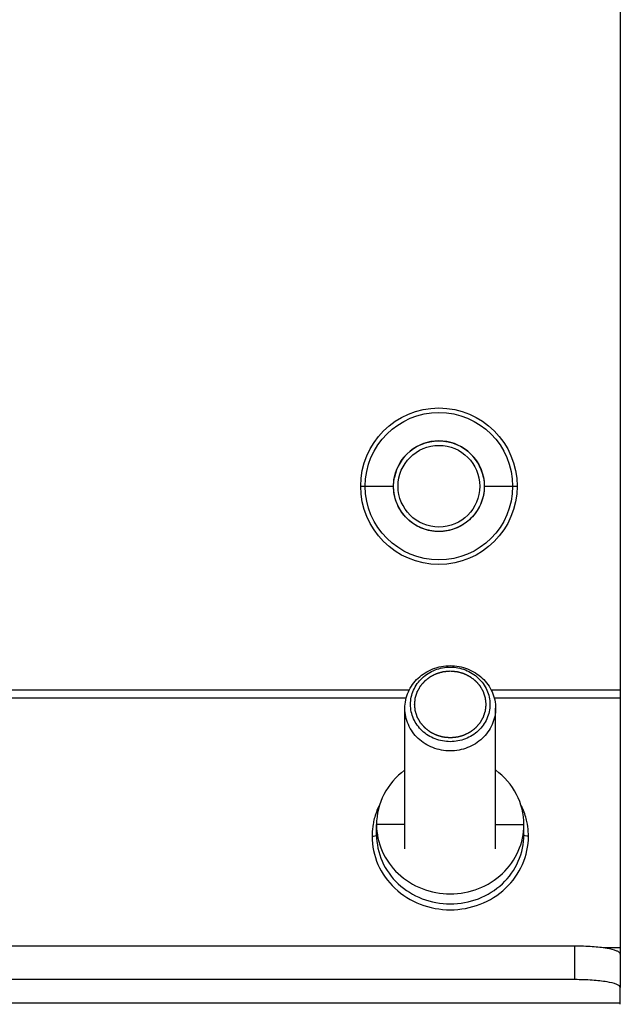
# Model space of a CAD drawing. Header units: millimetres. Extents: x 0 to 841, y 0 to 594.
# Tile 58 of 127: x 539 to 552, y 218 to 240. Entities that reach past the tile are written whole.
import ezdxf

# ---------------------------------------------------------------- set-up
doc = ezdxf.new("R2010")
doc.units = ezdxf.units.MM
doc.header["$LTSCALE"] = 46.255
doc.layers.get('0').update_dxf_attribs({"linetype": 'CONTINUOUS'})
doc.layers.add('CHAMFERS', color=7, linetype='CONTINUOUS')
doc.layers.add('ROUNDS', color=7, linetype='CONTINUOUS')

msp = doc.modelspace()

# ---------------------------------------------------------------- linework, layer by layer
at = {"color": 9, "linetype": 'CONTINUOUS'}
for p, q in [((546.4387, 229.8241), (547.1637, 229.8241)), ((549.1637, 229.8241), (549.8887, 229.8241)), ((547.5104, 225.3241), (537.817, 225.3241)), ((547.4463, 225.1531), (537.8811, 225.1531)), ((552.1637, 225.3241), (549.317, 225.3241)), ((552.1637, 225.1531), (549.3811, 225.1531)), ((547.4137, 222.363), (546.7887, 222.363)), ((549.4137, 222.363), (550.0387, 222.363)), ((551.1637, 218.9452), (551.1637, 219.6838)), ((552.1637, 219.645), (551.7842, 219.645)), ((552.1637, 218.4243), (516.1637, 218.4243))]:
    msp.add_line(p, q, dxfattribs=at)
at = {"color": 7, "linetype": 'CONTINUOUS'}
for p, q in [((552.1637, 225.3241), (552.1637, 218.7716)), ((547.4137, 221.8329), (547.4137, 224.9281)), ((549.4137, 221.8329), (549.4137, 224.9281)), ((546.7887, 222.1407), (546.7887, 222.363)), ((550.0387, 222.1407), (550.0387, 222.363)), ((551.1637, 219.6838), (517.1637, 219.6838))]:
    msp.add_line(p, q, dxfattribs=at)
at = {"color": 3, "linetype": 'CONTINUOUS'}
for p, q in [((551.1637, 218.9452), (517.1637, 218.9452)), ((552.1637, 218.4015), (552.1637, 218.7716))]:
    msp.add_line(p, q, dxfattribs=at)
at = {"color": 9, "linetype": 'CONTINUOUS'}
msp.add_circle((548.1637, 229.8241), 1.725, dxfattribs=at)
at = {"color": 7, "linetype": 'CONTINUOUS'}
msp.add_circle((548.1637, 229.8241), 1.625, dxfattribs=at)
msp.add_arc((548.1637, 229.8241), 1, 11.16883, 168.83117, dxfattribs=at)
at = {"color": 9, "linetype": 'CONTINUOUS'}
for centre, radius, start, end in [((548.2467, 222.0981), 1.5591, 154.1767, 165.27284), ((548.5807, 222.0981), 1.5591, 14.72716, 25.8233), ((548.2212, 222.1055), 1.5326, 169.94124, 178.22473), ((548.2247, 222.105), 1.536, 165.31436, 169.94532), ((548.6027, 222.105), 1.536, 10.05468, 14.68564), ((548.6062, 222.1055), 1.5326, 1.77527, 10.05876), ((548.2018, 222.1065), 1.5132, 178.23834, 179.99908), ((548.6255, 222.1065), 1.5132, 0.00092, 1.76166)]:
    msp.add_arc(centre, radius, start, end, dxfattribs=at)
at = {"color": 7, "linetype": 'CONTINUOUS'}
for points, knots in [([(547.1637, 229.8241), (547.1638, 229.8864), (547.1697, 229.9508), (547.182, 230.0145), (547.1826, 230.0178)], [0, 0, 0, 0, 0.9478696, 1, 1, 1, 1]), ([(549.1448, 230.0178), (549.1454, 230.0145), (549.1576, 229.9508), (549.1636, 229.8864), (549.1637, 229.8241)], [0, 0, 0, 0, 0.0521304, 1, 1, 1, 1]), ([(547.4081, 223.5625), (547.2201, 223.4234), (546.9038, 223.0609), (546.7887, 222.5918), (546.7887, 222.363)], [0, 0, 0, 0, 0.505481, 1, 1, 1, 1]), ([(550.0387, 222.363), (550.0387, 222.5918), (549.9236, 223.0609), (549.6073, 223.4234), (549.4193, 223.5625)], [0, 0, 0, 0, 0.494519, 1, 1, 1, 1]), ([(546.7887, 222.363), (546.7887, 222.1639), (546.8752, 221.7574), (547.2405, 221.25), (547.7808, 220.9138), (548.4137, 220.7968), (549.0466, 220.9138), (549.5869, 221.25), (549.9521, 221.7574), (550.0387, 222.1639), (550.0387, 222.363)], [0, 0, 0, 0, 0.1214021, 0.2449245, 0.3714319, 0.5, 0.6285681, 0.7550755, 0.8785979, 1, 1, 1, 1]), ([(552.1637, 219.5102), (552.1637, 219.5232), (552.1392, 219.5543), (552.0403, 219.5993), (551.837, 219.6438), (551.5282, 219.6762), (551.2913, 219.6838), (551.1637, 219.6838)], [0, 0, 0, 0, 0.0375091, 0.100686, 0.3164815, 0.631057, 1, 1, 1, 1])]:
    msp.add_open_spline(points, degree=3, knots=knots, dxfattribs=at)
msp.add_open_spline([(549.1637, 229.8241), (549.1636, 229.7618), (549.1523, 229.6396), (549.1015, 229.4607), (549.0188, 229.2947), (548.9069, 229.1466), (548.7698, 229.0215), (548.612, 228.9238), (548.4389, 228.8568), (548.2565, 228.8227), (548.0709, 228.8227), (547.8885, 228.8568), (547.7154, 228.9238), (547.5576, 229.0215), (547.4205, 229.1466), (547.3086, 229.2947), (547.2259, 229.4607), (547.1751, 229.6396), (547.1638, 229.7618), (547.1637, 229.8241)], degree=3, dxfattribs=at)
at = {"color": 2, "linetype": 'CONTINUOUS'}
for points in [[(548.4137, 224.276), (548.401, 224.2772), (548.3819, 224.2789), (548.3565, 224.2813), (548.3375, 224.283), (548.3184, 224.2848), (548.3025, 224.2862), (548.2898, 224.2874), (548.2819, 224.2881), (548.2755, 224.2887), (548.2707, 224.2892), (548.2668, 224.2895), (548.264, 224.2898), (548.2624, 224.29), (548.2612, 224.29), (548.2601, 224.2904), (548.2585, 224.2908), (548.2559, 224.2916), (548.2521, 224.2926), (548.2475, 224.2939), (548.2414, 224.2957), (548.2337, 224.2978), (548.2215, 224.3013), (548.2062, 224.3056), (548.1879, 224.3108), (548.1696, 224.3161), (548.1543, 224.3204), (548.1421, 224.3239), (548.1344, 224.326), (548.1283, 224.3278), (548.1237, 224.3291), (548.1199, 224.3301), (548.1172, 224.3309), (548.1157, 224.3313), (548.1145, 224.3316), (548.1135, 224.3322), (548.1121, 224.3329), (548.1096, 224.3341), (548.1061, 224.3359), (548.1019, 224.338), (548.0962, 224.3408), (548.0892, 224.3443), (548.0779, 224.35), (548.0638, 224.357), (548.0469, 224.3654), (548.03, 224.3739), (548.0159, 224.3809), (548.0046, 224.3866), (547.9976, 224.3901), (547.992, 224.3929), (547.9877, 224.395), (547.9842, 224.3968), (547.9817, 224.398), (547.9803, 224.3987), (547.9792, 224.3992), (547.9783, 224.4), (547.9771, 224.4009), (547.9749, 224.4026), (547.9717, 224.405), (547.968, 224.4079), (547.9629, 224.4118), (547.9567, 224.4166), (547.9466, 224.4244), (547.934, 224.434), (547.9189, 224.4456), (547.9039, 224.4572), (547.8913, 224.4669), (547.8812, 224.4746), (547.875, 224.4795), (547.8699, 224.4834), (547.8662, 224.4862), (547.863, 224.4887), (547.8608, 224.4904), (547.8596, 224.4913), (547.8586, 224.492), (547.8579, 224.4929), (547.8568, 224.4941), (547.8551, 224.4961), (547.8525, 224.499), (547.8495, 224.5025), (547.8454, 224.5071), (547.8404, 224.5129), (547.8323, 224.5222), (547.8221, 224.5338), (547.81, 224.5477), (547.7978, 224.5616), (547.7877, 224.5732), (547.7796, 224.5824), (547.7745, 224.5882), (547.7705, 224.5929), (547.7674, 224.5963), (547.7649, 224.5992), (547.7631, 224.6013), (547.7621, 224.6024), (547.7613, 224.6033), (547.7608, 224.6043), (547.76, 224.6056), (547.7587, 224.6079), (547.7568, 224.6112), (547.7546, 224.6152), (547.7516, 224.6205), (547.7478, 224.6271), (547.7418, 224.6377), (547.7342, 224.6509), (547.7252, 224.6667), (547.7161, 224.6826), (547.7086, 224.6958), (547.7025, 224.7064), (547.6988, 224.713), (547.6958, 224.7183), (547.6935, 224.7222), (547.6916, 224.7256), (547.6903, 224.7279), (547.6896, 224.7292), (547.6889, 224.7302), (547.6886, 224.7313), (547.6881, 224.7327), (547.6873, 224.7352), (547.6862, 224.7388), (547.6848, 224.7431), (547.6829, 224.7488), (547.6806, 224.756), (547.6768, 224.7675), (547.6722, 224.7818), (547.6666, 224.799), (547.661, 224.8162), (547.6563, 224.8306), (547.6526, 224.842), (547.6502, 224.8492), (547.6484, 224.8549), (547.647, 224.8592), (547.6458, 224.8628), (547.645, 224.8653), (547.6445, 224.8668), (547.6441, 224.8678), (547.6441, 224.869), (547.6439, 224.8705), (547.6436, 224.8732), (547.6432, 224.877), (547.6427, 224.8815), (547.6421, 224.8876), (547.6413, 224.8952), (547.64, 224.9073), (547.6384, 224.9225), (547.6364, 224.9408), (547.6345, 224.959), (547.6329, 224.9742), (547.6316, 224.9863), (547.6308, 224.9939), (547.6301, 225), (547.6297, 225.0045), (547.6293, 225.0083), (547.629, 225.011), (547.6288, 225.0125), (547.6286, 225.0137), (547.6288, 225.0148), (547.629, 225.0163), (547.6292, 225.0189), (547.6296, 225.0226), (547.6301, 225.0271), (547.6307, 225.0331), (547.6315, 225.0405), (547.6327, 225.0525), (547.6343, 225.0674), (547.6362, 225.0853), (547.638, 225.1032), (547.6396, 225.1181), (547.6408, 225.1301), (547.6416, 225.1375), (547.6422, 225.1435), (547.6427, 225.148), (547.6431, 225.1517), (547.6434, 225.1543), (547.6435, 225.1558), (547.6436, 225.1569), (547.644, 225.158), (547.6444, 225.1594), (547.6453, 225.162), (547.6464, 225.1655), (547.6478, 225.1699), (547.6496, 225.1756), (547.6519, 225.1828), (547.6556, 225.1943), (547.6602, 225.2086), (547.6658, 225.2258), (547.6713, 225.2431), (547.6759, 225.2574), (547.6796, 225.2689), (547.6819, 225.2761), (547.6838, 225.2818), (547.6852, 225.2861), (547.6863, 225.2897), (547.6871, 225.2922), (547.6876, 225.2937), (547.6879, 225.2948), (547.6885, 225.2957), (547.6892, 225.2971), (547.6906, 225.2994), (547.6924, 225.3027), (547.6947, 225.3067), (547.6977, 225.312), (547.7014, 225.3186), (547.7074, 225.3292), (547.7149, 225.3424), (547.7239, 225.3583), (547.7329, 225.3742), (547.7404, 225.3874), (547.7464, 225.398), (547.7501, 225.4047), (547.7531, 225.41), (547.7554, 225.4139), (547.7572, 225.4172), (547.7585, 225.4196), (547.7593, 225.4209), (547.7598, 225.4219), (547.7606, 225.4227), (547.7616, 225.4239), (547.7635, 225.426), (547.766, 225.429), (547.7691, 225.4325), (547.7732, 225.4372), (547.7784, 225.4431), (547.7866, 225.4526), (547.7969, 225.4644), (547.8092, 225.4786), (547.8216, 225.4927), (547.8319, 225.5045), (547.8401, 225.514), (547.8452, 225.5199), (547.8494, 225.5246), (547.8524, 225.5282), (547.855, 225.5311), (547.8568, 225.5332), (547.8579, 225.5344), (547.8586, 225.5353), (547.8596, 225.536), (547.8608, 225.5369), (547.8629, 225.5386), (547.866, 225.541), (547.8697, 225.5438), (547.8746, 225.5476), (547.8808, 225.5524), (547.8907, 225.56), (547.903, 225.5695), (547.9178, 225.5809), (547.9326, 225.5924), (547.9449, 225.6019), (547.9548, 225.6095), (547.961, 225.6143), (547.9659, 225.6181), (547.9696, 225.6209), (547.9727, 225.6233), (547.9748, 225.625), (547.9761, 225.6259), (547.977, 225.6267), (547.9781, 225.6272), (547.9795, 225.6279), (547.9819, 225.6291), (547.9854, 225.6309), (547.9897, 225.633), (547.9953, 225.6359), (548.0023, 225.6394), (548.0136, 225.6451), (548.0276, 225.6521), (548.0445, 225.6607), (548.0614, 225.6692), (548.0755, 225.6762), (548.0867, 225.6819), (548.0937, 225.6855), (548.0994, 225.6883), (548.1036, 225.6904), (548.1071, 225.6922), (548.1096, 225.6934), (548.111, 225.6941), (548.112, 225.6947), (548.1132, 225.695), (548.1147, 225.6954), (548.1174, 225.6962), (548.1212, 225.6973), (548.1258, 225.6986), (548.1319, 225.7004), (548.1395, 225.7026), (548.1517, 225.7061), (548.167, 225.7105), (548.1853, 225.7157), (548.2036, 225.721), (548.2189, 225.7254), (548.2311, 225.7289), (548.2387, 225.7311), (548.2448, 225.7328), (548.2494, 225.7341), (548.2532, 225.7352), (548.2559, 225.736), (548.2574, 225.7364), (548.2585, 225.7368), (548.2597, 225.7369), (548.2614, 225.737), (548.2642, 225.7373), (548.2682, 225.7377), (548.2731, 225.7381), (548.2795, 225.7387), (548.2876, 225.7395), (548.3006, 225.7407), (548.3167, 225.7422), (548.3361, 225.744), (548.3555, 225.7459), (548.3814, 225.7483), (548.4008, 225.7501), (548.4137, 225.7513)], [(548.4137, 225.7513), (548.4264, 225.7501), (548.4455, 225.7484), (548.4709, 225.746), (548.4899, 225.7443), (548.509, 225.7425), (548.5249, 225.7411), (548.5376, 225.7399), (548.5455, 225.7392), (548.5519, 225.7386), (548.5566, 225.7381), (548.5606, 225.7378), (548.5634, 225.7375), (548.565, 225.7374), (548.5662, 225.7373), (548.5673, 225.7369), (548.5688, 225.7365), (548.5715, 225.7357), (548.5753, 225.7347), (548.5799, 225.7334), (548.586, 225.7316), (548.5937, 225.7295), (548.6059, 225.726), (548.6212, 225.7217), (548.6395, 225.7165), (548.6578, 225.7113), (548.6731, 225.7069), (548.6853, 225.7035), (548.693, 225.7013), (548.6991, 225.6996), (548.7037, 225.6983), (548.7075, 225.6972), (548.7102, 225.6964), (548.7117, 225.696), (548.7129, 225.6957), (548.7139, 225.6951), (548.7153, 225.6944), (548.7178, 225.6932), (548.7213, 225.6914), (548.7255, 225.6893), (548.7312, 225.6865), (548.7382, 225.683), (548.7495, 225.6773), (548.7636, 225.6703), (548.7805, 225.6619), (548.7974, 225.6534), (548.8115, 225.6464), (548.8227, 225.6407), (548.8298, 225.6372), (548.8354, 225.6344), (548.8397, 225.6323), (548.8432, 225.6305), (548.8456, 225.6293), (548.847, 225.6286), (548.8481, 225.6281), (548.849, 225.6273), (548.8503, 225.6264), (548.8525, 225.6247), (548.8556, 225.6223), (548.8594, 225.6194), (548.8644, 225.6155), (548.8707, 225.6107), (548.8808, 225.6029), (548.8934, 225.5933), (548.9084, 225.5817), (548.9235, 225.5701), (548.9361, 225.5604), (548.9461, 225.5527), (548.9524, 225.5478), (548.9575, 225.544), (548.9612, 225.5411), (548.9644, 225.5386), (548.9666, 225.537), (548.9678, 225.536), (548.9688, 225.5353), (548.9695, 225.5344), (548.9706, 225.5332), (548.9723, 225.5312), (548.9749, 225.5283), (548.9779, 225.5248), (548.9819, 225.5202), (548.987, 225.5144), (548.9951, 225.5051), (549.0052, 225.4935), (549.0174, 225.4796), (549.0295, 225.4657), (549.0397, 225.4541), (549.0478, 225.4449), (549.0528, 225.4391), (549.0569, 225.4344), (549.0599, 225.431), (549.0625, 225.4281), (549.0643, 225.426), (549.0652, 225.4249), (549.0661, 225.424), (549.0666, 225.423), (549.0673, 225.4217), (549.0686, 225.4194), (549.0705, 225.4161), (549.0728, 225.4121), (549.0758, 225.4068), (549.0796, 225.4002), (549.0856, 225.3896), (549.0932, 225.3764), (549.1022, 225.3606), (549.1113, 225.3447), (549.1188, 225.3315), (549.1248, 225.3209), (549.1286, 225.3143), (549.1316, 225.309), (549.1339, 225.3051), (549.1358, 225.3018), (549.1371, 225.2994), (549.1378, 225.2981), (549.1385, 225.2972), (549.1387, 225.2961), (549.1392, 225.2946), (549.14, 225.2921), (549.1412, 225.2885), (549.1426, 225.2842), (549.1445, 225.2785), (549.1468, 225.2713), (549.1505, 225.2598), (549.1552, 225.2455), (549.1608, 225.2283), (549.1664, 225.2111), (549.1711, 225.1967), (549.1748, 225.1853), (549.1771, 225.1781), (549.179, 225.1724), (549.1804, 225.1681), (549.1816, 225.1645), (549.1824, 225.162), (549.1828, 225.1605), (549.1833, 225.1595), (549.1833, 225.1583), (549.1835, 225.1568), (549.1838, 225.1541), (549.1842, 225.1503), (549.1847, 225.1458), (549.1853, 225.1397), (549.1861, 225.1321), (549.1874, 225.12), (549.189, 225.1048), (549.1909, 225.0866), (549.1929, 225.0683), (549.1945, 225.0531), (549.1958, 225.041), (549.1966, 225.0334), (549.1972, 225.0273), (549.1977, 225.0228), (549.1981, 225.019), (549.1984, 225.0163), (549.1986, 225.0148), (549.1988, 225.0136), (549.1986, 225.0125), (549.1984, 225.011), (549.1981, 225.0084), (549.1978, 225.0047), (549.1973, 225.0002), (549.1967, 224.9943), (549.1959, 224.9868), (549.1946, 224.9748), (549.1931, 224.9599), (549.1912, 224.942), (549.1893, 224.9241), (549.1878, 224.9092), (549.1865, 224.8972), (549.1858, 224.8898), (549.1851, 224.8838), (549.1847, 224.8793), (549.1843, 224.8756), (549.184, 224.873), (549.1838, 224.8715), (549.1838, 224.8704), (549.1834, 224.8693), (549.1829, 224.8679), (549.1821, 224.8654), (549.181, 224.8618), (549.1796, 224.8575), (549.1777, 224.8517), (549.1754, 224.8445), (549.1718, 224.833), (549.1671, 224.8187), (549.1616, 224.8015), (549.1561, 224.7842), (549.1515, 224.7699), (549.1478, 224.7584), (549.1455, 224.7512), (549.1436, 224.7455), (549.1422, 224.7412), (549.1411, 224.7376), (549.1403, 224.7351), (549.1398, 224.7336), (549.1395, 224.7325), (549.1389, 224.7316), (549.1382, 224.7302), (549.1368, 224.7279), (549.135, 224.7246), (549.1327, 224.7206), (549.1297, 224.7153), (549.126, 224.7087), (549.12, 224.6981), (549.1125, 224.6849), (549.1035, 224.669), (549.0945, 224.6531), (549.087, 224.6399), (549.081, 224.6293), (549.0773, 224.6227), (549.0743, 224.6174), (549.072, 224.6134), (549.0702, 224.6101), (549.0689, 224.6078), (549.0681, 224.6064), (549.0676, 224.6054), (549.0667, 224.6046), (549.0657, 224.6034), (549.0639, 224.6013), (549.0614, 224.5984), (549.0583, 224.5948), (549.0542, 224.5901), (549.049, 224.5842), (549.0408, 224.5747), (549.0305, 224.5629), (549.0182, 224.5487), (549.0058, 224.5346), (548.9955, 224.5228), (548.9873, 224.5133), (548.9821, 224.5074), (548.978, 224.5027), (548.9749, 224.4991), (548.9724, 224.4962), (548.9706, 224.4941), (548.9695, 224.4929), (548.9688, 224.492), (548.9678, 224.4913), (548.9666, 224.4904), (548.9645, 224.4887), (548.9614, 224.4863), (548.9577, 224.4835), (548.9527, 224.4797), (548.9466, 224.4749), (548.9367, 224.4673), (548.9244, 224.4578), (548.9096, 224.4464), (548.8948, 224.4349), (548.8824, 224.4254), (548.8726, 224.4178), (548.8664, 224.413), (548.8615, 224.4092), (548.8578, 224.4064), (548.8547, 224.404), (548.8525, 224.4023), (548.8513, 224.4014), (548.8504, 224.4006), (548.8493, 224.4002), (548.8479, 224.3994), (548.8455, 224.3982), (548.8419, 224.3964), (548.8377, 224.3943), (548.8321, 224.3915), (548.8251, 224.3879), (548.8138, 224.3822), (548.7998, 224.3752), (548.7829, 224.3667), (548.766, 224.3582), (548.7519, 224.3511), (548.7407, 224.3454), (548.7336, 224.3419), (548.728, 224.339), (548.7238, 224.3369), (548.7203, 224.3351), (548.7178, 224.3339), (548.7164, 224.3332), (548.7154, 224.3326), (548.7142, 224.3323), (548.7127, 224.3319), (548.71, 224.3311), (548.7062, 224.33), (548.7016, 224.3287), (548.6955, 224.3269), (548.6879, 224.3247), (548.6757, 224.3212), (548.6604, 224.3169), (548.6421, 224.3116), (548.6238, 224.3063), (548.6085, 224.3019), (548.5963, 224.2984), (548.5887, 224.2962), (548.5826, 224.2945), (548.578, 224.2932), (548.5742, 224.2921), (548.5715, 224.2913), (548.57, 224.2909), (548.5689, 224.2905), (548.5676, 224.2905), (548.566, 224.2903), (548.5632, 224.29), (548.5592, 224.2896), (548.5543, 224.2892), (548.5478, 224.2886), (548.5398, 224.2878), (548.5268, 224.2866), (548.5107, 224.2851), (548.4913, 224.2833), (548.4719, 224.2815), (548.446, 224.279), (548.4266, 224.2772), (548.4137, 224.276)]]:
    msp.add_open_spline(points, degree=3, knots=[0, 0, 0, 0, 0.015625, 0.0234375, 0.03125, 0.0390625, 0.046875, 0.0507812, 0.0546875, 0.0566406, 0.0585938, 0.0605469, 0.0615234, 0.0620117, 0.0625, 0.0629883, 0.0634766, 0.0644531, 0.0664062, 0.0683594, 0.0703125, 0.0742188, 0.078125, 0.0859375, 0.09375, 0.1015625, 0.109375, 0.1132812, 0.1171875, 0.1191406, 0.1210938, 0.1230469, 0.1240234, 0.1245117, 0.125, 0.1254883, 0.1259766, 0.1269531, 0.1289062, 0.1308594, 0.1328125, 0.1367188, 0.140625, 0.1484375, 0.15625, 0.1640625, 0.171875, 0.1757812, 0.1796875, 0.1816406, 0.1835938, 0.1855469, 0.1865234, 0.1870117, 0.1875, 0.1879883, 0.1884766, 0.1894531, 0.1914062, 0.1933594, 0.1953125, 0.1992188, 0.203125, 0.2109375, 0.21875, 0.2265625, 0.234375, 0.2382812, 0.2421875, 0.2441406, 0.2460938, 0.2480469, 0.2490234, 0.2495117, 0.25, 0.2504883, 0.2509766, 0.2519531, 0.2539062, 0.2558594, 0.2578125, 0.2617188, 0.265625, 0.2734375, 0.28125, 0.2890625, 0.296875, 0.3007812, 0.3046875, 0.3066406, 0.3085938, 0.3105469, 0.3115234, 0.3120117, 0.3125, 0.3129883, 0.3134766, 0.3144531, 0.3164062, 0.3183594, 0.3203125, 0.3242188, 0.328125, 0.3359375, 0.34375, 0.3515625, 0.359375, 0.3632812, 0.3671875, 0.3691406, 0.3710938, 0.3730469, 0.3740234, 0.3745117, 0.375, 0.3754883, 0.3759766, 0.3769531, 0.3789062, 0.3808594, 0.3828125, 0.3867188, 0.390625, 0.3984375, 0.40625, 0.4140625, 0.421875, 0.4257812, 0.4296875, 0.4316406, 0.4335938, 0.4355469, 0.4365234, 0.4370117, 0.4375, 0.4379883, 0.4384766, 0.4394531, 0.4414062, 0.4433594, 0.4453125, 0.4492188, 0.453125, 0.4609375, 0.46875, 0.4765625, 0.484375, 0.4882812, 0.4921875, 0.4941406, 0.4960938, 0.4980469, 0.4990234, 0.4995117, 0.5, 0.5004883, 0.5009766, 0.5019531, 0.5039062, 0.5058594, 0.5078125, 0.5117188, 0.515625, 0.5234375, 0.53125, 0.5390625, 0.546875, 0.5507812, 0.5546875, 0.5566406, 0.5585938, 0.5605469, 0.5615234, 0.5620117, 0.5625, 0.5629883, 0.5634766, 0.5644531, 0.5664062, 0.5683594, 0.5703125, 0.5742188, 0.578125, 0.5859375, 0.59375, 0.6015625, 0.609375, 0.6132812, 0.6171875, 0.6191406, 0.6210938, 0.6230469, 0.6240234, 0.6245117, 0.625, 0.6254883, 0.6259766, 0.6269531, 0.6289062, 0.6308594, 0.6328125, 0.6367188, 0.640625, 0.6484375, 0.65625, 0.6640625, 0.671875, 0.6757812, 0.6796875, 0.6816406, 0.6835938, 0.6855469, 0.6865234, 0.6870117, 0.6875, 0.6879883, 0.6884766, 0.6894531, 0.6914062, 0.6933594, 0.6953125, 0.6992188, 0.703125, 0.7109375, 0.71875, 0.7265625, 0.734375, 0.7382812, 0.7421875, 0.7441406, 0.7460938, 0.7480469, 0.7490234, 0.7495117, 0.75, 0.7504883, 0.7509766, 0.7519531, 0.7539062, 0.7558594, 0.7578125, 0.7617188, 0.765625, 0.7734375, 0.78125, 0.7890625, 0.796875, 0.8007812, 0.8046875, 0.8066406, 0.8085938, 0.8105469, 0.8115234, 0.8120117, 0.8125, 0.8129883, 0.8134766, 0.8144531, 0.8164062, 0.8183594, 0.8203125, 0.8242188, 0.828125, 0.8359375, 0.84375, 0.8515625, 0.859375, 0.8632812, 0.8671875, 0.8691406, 0.8710938, 0.8730469, 0.8740234, 0.8745117, 0.875, 0.8754883, 0.8759766, 0.8769531, 0.8789062, 0.8808594, 0.8828125, 0.8867188, 0.890625, 0.8984375, 0.90625, 0.9140625, 0.921875, 0.9257812, 0.9296875, 0.9316406, 0.9335938, 0.9355469, 0.9365234, 0.9370117, 0.9375, 0.9379883, 0.9384766, 0.9394531, 0.9414062, 0.9433594, 0.9453125, 0.9492188, 0.953125, 0.9609375, 0.96875, 0.9765625, 0.984375, 1, 1, 1, 1], dxfattribs=at)
at = {"color": 9, "linetype": 'CONTINUOUS'}
for points, knots in [([(546.6887, 222.1065), (546.7125, 222.1065), (546.7443, 222.1083), (546.7887, 222.128), (546.7887, 222.1407)], [0, 0, 0, 0, 0.6527812, 1, 1, 1, 1]), ([(546.6887, 222.1065), (546.6887, 221.8951), (546.7806, 221.4636), (547.1683, 220.925), (547.7419, 220.5682), (548.4137, 220.4439), (549.0855, 220.5682), (549.6591, 220.925), (550.0468, 221.4636), (550.1387, 221.8951), (550.1387, 222.1065)], [0, 0, 0, 0, 0.1213953, 0.2449248, 0.3714324, 0.5, 0.6285676, 0.7550752, 0.8786047, 1, 1, 1, 1]), ([(546.7887, 222.1407), (546.7887, 221.9416), (546.8752, 221.5351), (547.2405, 221.0277), (547.7808, 220.6915), (548.4137, 220.5745), (549.0466, 220.6915), (549.5869, 221.0277), (549.9521, 221.5351), (550.0387, 221.9416), (550.0387, 222.1407)], [0, 0, 0, 0, 0.1214021, 0.2449245, 0.3714319, 0.5, 0.6285681, 0.7550755, 0.8785979, 1, 1, 1, 1]), ([(550.1387, 222.1065), (550.1149, 222.1065), (550.083, 222.1083), (550.0387, 222.128), (550.0387, 222.1407)], [0, 0, 0, 0, 0.6527812, 1, 1, 1, 1])]:
    msp.add_open_spline(points, degree=3, knots=knots, dxfattribs=at)
at = {"color": 3, "linetype": 'CONTINUOUS'}
msp.add_open_spline([(552.1637, 218.7716), (552.1637, 218.7846), (552.1392, 218.8157), (552.0403, 218.8607), (551.837, 218.9052), (551.5282, 218.9376), (551.2913, 218.9452), (551.1637, 218.9452)], degree=3, knots=[0, 0, 0, 0, 0.0375091, 0.100686, 0.3164815, 0.631057, 1, 1, 1, 1], dxfattribs=at)
at = {"layer": 'CHAMFERS', "color": 7, "linetype": 'CONTINUOUS'}
for radius in [1, 0.9]:
    msp.add_circle((548.1637, 229.8241), radius, dxfattribs=at)
for points, knots in [([(547.4137, 224.9281), (547.4137, 225.0507), (547.4669, 225.3008), (547.6918, 225.6131), (548.0239, 225.8199), (548.2839, 225.8678), (548.4137, 225.8678)], [0, 0, 0, 0, 0.2427817, 0.4898556, 0.7428752, 1, 1, 1, 1]), ([(548.4137, 224.1914), (548.3001, 224.1914), (548.0726, 224.2334), (547.782, 224.4142), (547.5853, 224.6879), (547.5156, 225.0137), (547.5853, 225.3394), (547.782, 225.6131), (548.0726, 225.7939), (548.3001, 225.8359), (548.4137, 225.8359)], [0, 0, 0, 0, 0.1285627, 0.2550724, 0.3786092, 0.4999999, 0.6213907, 0.7449275, 0.8714372, 1, 1, 1, 1]), ([(548.4137, 225.8678), (548.5435, 225.8678), (548.8035, 225.8199), (549.1356, 225.6131), (549.3604, 225.3008), (549.4137, 225.0507), (549.4137, 224.9281)], [0, 0, 0, 0, 0.2571247, 0.5101443, 0.7572182, 1, 1, 1, 1]), ([(548.4137, 225.8359), (548.5272, 225.8359), (548.7548, 225.7939), (549.0453, 225.6131), (549.2421, 225.3394), (549.3118, 225.0137), (549.2421, 224.6879), (549.0453, 224.4142), (548.7548, 224.2334), (548.5272, 224.1914), (548.4137, 224.1914)], [0, 0, 0, 0, 0.1285627, 0.2550724, 0.3786092, 0.4999999, 0.6213907, 0.7449275, 0.8714372, 1, 1, 1, 1]), ([(548.4137, 223.9885), (548.2839, 223.9885), (548.0239, 224.0364), (547.6918, 224.2432), (547.4669, 224.5555), (547.4137, 224.8056), (547.4137, 224.9281)], [0, 0, 0, 0, 0.257125, 0.5101445, 0.7572181, 1, 1, 1, 1]), ([(549.4137, 224.9281), (549.4137, 224.8056), (549.3604, 224.5555), (549.1356, 224.2432), (548.8035, 224.0364), (548.5435, 223.9885), (548.4137, 223.9885)], [0, 0, 0, 0, 0.2427819, 0.4898554, 0.742875, 1, 1, 1, 1])]:
    msp.add_open_spline(points, degree=3, knots=knots, dxfattribs=at)
at = {"layer": 'ROUNDS', "color": 7, "linetype": 'CONTINUOUS'}
msp.add_line((552.1637, 252.8241), (552.1637, 225.3241), dxfattribs=at)

doc.saveas('drawing.dxf')
